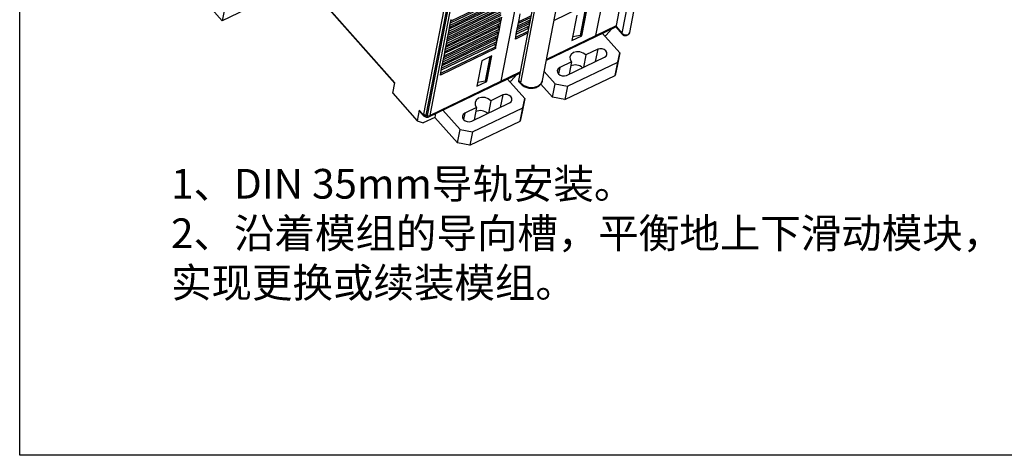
# Model space of a CAD drawing. Header units: millimetres. Extents: x 46 to 1057, y -1515 to -1121.
# Tile 1 of 63: x 46 to 211, y -1515 to -1442. Entities that reach past the tile are written whole.
import ezdxf

# ---------------------------------------------------------------- set-up
doc = ezdxf.new("R2010")
doc.units = ezdxf.units.MM
doc.styles.get("Standard").update_dxf_attribs({"font": 'arial.ttf', "height": 5})

msp = doc.modelspace()

# ---------------------------------------------------------------- linework, layer by layer
at = {"linetype": 'Continuous', "lineweight": 25}
for p, q in [((142.62, -1444.57), (149.37, -1409.66)), ((133.37, -1417.36), (126.62, -1452.27)), ((113.64, -1457.85), (120.39, -1422.94)), ((120.71, -1423.12), (113.97, -1458.03)), ((114.25, -1458.08), (121, -1423.18)), ((121.37, -1423.14), (114.62, -1458.05)), ((79.64, -1442.09), (72.73, -1434.3)), ((92.91, -1435.7), (79.64, -1442.09)), ((146.06, -1442.91), (147.33, -1436.37)), ((80.45, -1437.9), (79.64, -1442.09)), ((118.11, -1442.43), (127.23, -1438.04)), ((127.17, -1437.84), (118.16, -1442.18)), ((97.18, -1439.52), (108.74, -1452.55)), ((97.2, -1439.66), (108.72, -1452.64)), ((126.77, -1439.9), (117.76, -1444.24)), ((117.83, -1443.87), (126.98, -1439.47)), ((117.91, -1443.46), (127.03, -1439.07)), ((126.97, -1438.87), (117.96, -1443.21)), ((118.03, -1442.84), (127.18, -1438.44)), ((141.72, -1439.06), (135.58, -1442.02)), ((117.43, -1445.93), (126.58, -1441.53)), ((117.51, -1445.52), (126.63, -1441.13)), ((126.57, -1440.93), (117.56, -1445.27)), ((117.63, -1444.9), (126.78, -1440.5)), ((117.71, -1444.49), (126.83, -1440.1)), ((126.54, -1442.53), (126.74, -1441.5)), ((129.55, -1442.52), (131.62, -1441.53)), ((131.57, -1441.32), (129.6, -1442.27)), ((129.66, -1441.96), (129.86, -1440.93)), ((139.4, -1441.13), (138.57, -1445.44)), ((140.76, -1440.47), (139.97, -1444.58)), ((140.13, -1444.51), (140.92, -1440.39)), ((140.25, -1444.63), (141.08, -1440.32)), ((117.11, -1447.58), (126.23, -1443.19)), ((126.17, -1442.99), (117.16, -1447.33)), ((117.23, -1446.96), (126.38, -1442.56)), ((117.31, -1446.55), (126.43, -1442.16)), ((126.37, -1441.96), (117.36, -1446.3)), ((117.82, -1443.93), (118.02, -1442.9)), ((118.02, -1442.9), (118.22, -1441.87)), ((126.17, -1442.99), (126.23, -1443.19)), ((126.34, -1443.56), (126.54, -1442.53)), ((126.37, -1441.96), (126.43, -1442.16)), ((129.26, -1444.02), (129.46, -1442.99)), ((129.28, -1443.96), (131.34, -1442.97)), ((129.36, -1443.55), (131.42, -1442.56)), ((131.37, -1442.35), (129.4, -1443.3)), ((129.46, -1442.99), (129.66, -1441.96)), ((129.47, -1442.93), (131.54, -1441.94)), ((131.43, -1442.53), (131.37, -1442.35)), ((142.47, -1444.81), (145.96, -1443.13)), ((142.62, -1444.57), (146.06, -1442.91)), ((116.83, -1449.02), (125.98, -1444.62)), ((116.91, -1448.61), (126.03, -1444.22)), ((125.97, -1444.02), (116.96, -1448.36)), ((117.03, -1447.99), (126.18, -1443.59)), ((117.42, -1445.99), (117.62, -1444.96)), ((117.62, -1444.96), (117.82, -1443.93)), ((125.94, -1445.62), (126.14, -1444.59)), ((125.97, -1444.02), (126.03, -1444.22)), ((126.14, -1444.59), (126.34, -1443.56)), ((129.04, -1445.17), (129.26, -1444.02)), ((131.11, -1444.17), (129.04, -1445.17)), ((129.11, -1444.85), (131.17, -1443.85)), ((131.17, -1443.38), (129.21, -1444.33)), ((131.23, -1443.56), (131.17, -1443.38)), ((134.28, -1448.75), (142.47, -1444.81)), ((134.32, -1448.57), (142.62, -1444.57)), ((138.57, -1445.44), (140.25, -1444.63)), ((139.97, -1444.58), (138.7, -1444.78)), ((140.13, -1444.51), (139.97, -1444.58)), ((140.13, -1444.5), (140.25, -1444.63)), ((146.62, -1447.48), (143.72, -1444.21)), ((144.07, -1444.61), (144.33, -1444.49)), ((144.33, -1444.49), (145.23, -1443.48)), ((116.46, -1450.93), (125.7, -1446.49)), ((125.57, -1446.08), (116.56, -1450.42)), ((116.63, -1450.05), (125.78, -1445.64)), ((116.71, -1449.64), (125.83, -1445.25)), ((125.77, -1445.05), (116.76, -1449.39)), ((117.22, -1447.02), (117.42, -1445.99)), ((125.57, -1446.08), (125.7, -1446.49)), ((125.72, -1446.76), (125.94, -1445.62)), ((125.77, -1445.05), (125.83, -1445.25)), ((125.72, -1446.76), (116.4, -1451.25)), ((116.82, -1449.08), (117.02, -1448.05)), ((117.02, -1448.05), (117.22, -1447.02)), ((125.08, -1448.02), (123.4, -1448.83)), ((124.76, -1448.17), (123.97, -1452.29)), ((124.13, -1452.21), (124.92, -1448.1)), ((124.25, -1452.33), (125.08, -1448.02)), ((137.68, -1451.31), (144.08, -1448.22)), ((140.91, -1447.86), (140.51, -1449.95)), ((142.91, -1446.9), (140.91, -1447.86)), ((142.91, -1446.9), (142.51, -1448.98)), ((146.62, -1447.48), (146.18, -1449.73)), ((146.3, -1449.05), (146.62, -1447.48)), ((116.62, -1450.11), (116.82, -1449.08)), ((123.4, -1448.83), (122.57, -1453.14)), ((138.51, -1449.02), (136.51, -1449.98)), ((137.82, -1453.13), (146.3, -1449.05)), ((138.51, -1449.02), (138.11, -1451.1)), ((145.86, -1451.3), (146.3, -1449.05)), ((146.18, -1449.73), (145.86, -1451.3)), ((116.4, -1451.25), (116.62, -1450.11)), ((126.46, -1452.51), (129.81, -1450.9)), ((126.62, -1452.27), (129.84, -1450.72)), ((128.32, -1452.19), (129.23, -1451.18)), ((133.91, -1450.66), (135.73, -1452.71)), ((136.51, -1449.98), (136.3, -1451.04)), ((137.38, -1455.38), (145.86, -1451.3)), ((108.4, -1454.3), (108.74, -1452.55)), ((114.47, -1458.28), (126.46, -1452.51)), ((114.62, -1458.05), (126.62, -1452.27)), ((122.57, -1453.14), (124.25, -1452.33)), ((123.97, -1452.29), (122.69, -1452.49)), ((124.13, -1452.21), (123.97, -1452.29)), ((124.13, -1452.2), (124.25, -1452.33)), ((130.61, -1455.18), (127.71, -1451.91)), ((128.07, -1452.31), (128.32, -1452.19)), ((133.34, -1452.75), (135.3, -1454.97)), ((135.3, -1454.97), (135.73, -1452.71)), ((135.73, -1452.71), (137.82, -1453.13)), ((137.82, -1453.13), (137.38, -1455.38)), ((108.4, -1454.3), (112.51, -1458.93)), ((126.91, -1454.6), (124.91, -1455.57)), ((126.91, -1454.6), (126.5, -1456.69)), ((121.68, -1459.01), (128.08, -1455.93)), ((124.91, -1455.57), (124.5, -1457.65)), ((130.61, -1455.18), (130.18, -1457.43)), ((130.29, -1456.75), (130.61, -1455.18)), ((137.38, -1455.38), (135.3, -1454.97)), ((112.85, -1457.18), (112.51, -1458.93)), ((112.85, -1457.18), (113.43, -1457.84)), ((112.87, -1457.32), (113.46, -1457.98)), ((113.69, -1458.16), (113.89, -1458.27)), ((113.73, -1458.18), (113.69, -1458.16)), ((114.25, -1458.08), (113.97, -1458.03)), ((115.61, -1457.74), (115.48, -1458.37)), ((116.83, -1457.15), (119.73, -1460.42)), ((120.51, -1457.68), (120.3, -1458.74)), ((122.51, -1456.72), (120.51, -1457.68)), ((121.81, -1460.83), (130.29, -1456.75)), ((122.51, -1456.72), (122.1, -1458.8)), ((129.86, -1459), (130.29, -1456.75)), ((130.18, -1457.43), (129.86, -1459)), ((112.51, -1458.93), (113.52, -1459.31)), ((115.48, -1458.37), (113.52, -1459.31)), ((115.48, -1458.37), (119.3, -1462.67)), ((121.38, -1463.08), (129.86, -1459)), ((119.3, -1462.67), (119.73, -1460.42)), ((119.73, -1460.42), (121.81, -1460.83)), ((121.81, -1460.83), (121.38, -1463.08)), ((121.38, -1463.08), (119.3, -1462.67))]:
    msp.add_line(p, q, dxfattribs=at)
at = {"color": 1, "linetype": 'Continuous', "lineweight": 25}
for p, q in [((135.78, -1420.01), (129.56, -1452.18)), ((133.63, -1452.14), (139.85, -1419.96)), ((136.1, -1420.37), (129.88, -1452.55)), ((148.97, -1433.97), (146.99, -1444.19)), ((148.33, -1444.05), (150.24, -1434.14)), ((145.95, -1443.13), (147.02, -1444.33)), ((146, -1443.07), (146.99, -1444.19)), ((147.02, -1444.33), (147.22, -1444.49)), ((129.56, -1452.18), (129.88, -1452.55)), ((129.59, -1452.32), (129.91, -1452.69))]:
    msp.add_line(p, q, dxfattribs=at)
msp.add_lwpolyline([(45.52, -1293.92), (717.29, -1293.92), (717.29, -1515.34), (45.52, -1515.34)], close=True)
at = {"linetype": 'Continuous', "lineweight": 25, "flags": 128}
for points in [[(126.23, -1443.19), (126.25, -1443.27), (126.26, -1443.34), (126.26, -1443.41), (126.26, -1443.47), (126.24, -1443.52), (126.22, -1443.55), (126.19, -1443.58), (126.18, -1443.59)], [(126.43, -1442.16), (126.45, -1442.24), (126.46, -1442.31), (126.46, -1442.38), (126.46, -1442.44), (126.44, -1442.49), (126.42, -1442.52), (126.39, -1442.55), (126.38, -1442.56)], [(126.03, -1444.22), (126.05, -1444.3), (126.06, -1444.37), (126.06, -1444.44), (126.06, -1444.5), (126.04, -1444.55), (126.02, -1444.58), (125.99, -1444.61), (125.98, -1444.62)], [(125.83, -1445.25), (125.85, -1445.33), (125.86, -1445.4), (125.87, -1445.47), (125.86, -1445.53), (125.84, -1445.57), (125.82, -1445.61), (125.79, -1445.64), (125.78, -1445.64)], [(140.91, -1447.86), (140.48, -1447.53), (139.93, -1447.33), (139.35, -1447.3), (138.83, -1447.45), (138.44, -1447.75), (138.24, -1448.15), (138.26, -1448.6), (138.51, -1449.02)], [(144.08, -1448.22), (144.34, -1448.03), (144.48, -1447.76), (144.46, -1447.46), (144.3, -1447.18), (144.01, -1446.95), (143.65, -1446.82), (143.26, -1446.8), (142.91, -1446.9)], [(136.51, -1449.98), (136.25, -1450.18), (136.11, -1450.45), (136.13, -1450.75), (136.29, -1451.03), (136.58, -1451.25), (136.94, -1451.38), (137.33, -1451.4), (137.68, -1451.31)], [(128.08, -1455.93), (128.34, -1455.73), (128.47, -1455.46), (128.46, -1455.16), (128.29, -1454.88), (128.01, -1454.66), (127.64, -1454.52), (127.26, -1454.51), (126.91, -1454.6)], [(124.91, -1455.57), (124.48, -1455.23), (123.93, -1455.03), (123.35, -1455.01), (122.83, -1455.15), (122.43, -1455.45), (122.24, -1455.85), (122.26, -1456.3), (122.51, -1456.72)], [(113.43, -1457.84), (113.47, -1457.88), (113.5, -1457.9), (113.54, -1457.92), (113.57, -1457.93), (113.59, -1457.92), (113.61, -1457.91), (113.63, -1457.88), (113.64, -1457.85)], [(113.45, -1457.97), (113.45, -1457.97), (113.46, -1457.98)], [(113.97, -1458.03), (113.94, -1458.1), (113.91, -1458.15), (113.86, -1458.19), (113.8, -1458.2), (113.73, -1458.18), (113.73, -1458.18)], [(113.89, -1458.27), (113.94, -1458.29), (114.03, -1458.31), (114.11, -1458.29), (114.17, -1458.25), (114.22, -1458.18), (114.25, -1458.08)], [(120.51, -1457.68), (120.24, -1457.88), (120.11, -1458.15), (120.13, -1458.45), (120.29, -1458.73), (120.58, -1458.95), (120.94, -1459.09), (121.33, -1459.1), (121.68, -1459.01)]]:
    msp.add_lwpolyline(points, dxfattribs=at)
at = {"color": 1, "linetype": 'Continuous', "lineweight": 25, "flags": 128}
for points in [[(146.99, -1444.19), (147.21, -1444.36), (147.48, -1444.46), (147.77, -1444.47), (148.03, -1444.4), (148.23, -1444.25), (148.33, -1444.05), (148.33, -1444.05)], [(129.88, -1452.55), (130.48, -1453.02), (131.25, -1453.29), (132.06, -1453.33), (132.8, -1453.13), (133.35, -1452.71), (133.62, -1452.15), (133.63, -1452.14)]]:
    msp.add_lwpolyline(points, dxfattribs=at)
at = {"linetype": 'Continuous', "lineweight": 25}
for centre, radius, start, end in [((126.83, -1441.78), 0.49, 162.5419, 201.5336), ((126.63, -1442.81), 0.49, 162.5419, 201.5336), ((131.63, -1443.2), 0.49, 162.5419, 201.5336), ((131.83, -1442.17), 0.49, 162.5419, 201.5336), ((145.64, -1442.84), 0.421, 326.967, 350.437), ((126.23, -1444.87), 0.49, 162.5419, 201.5336), ((126.43, -1443.84), 0.49, 162.5419, 201.5336), ((142.31, -1444.54), 0.312, 300.2882, 354.5406), ((126.03, -1445.9), 0.49, 162.5419, 201.5336), ((125.12, -1446.68), 0.609, 352.2517, 18.6675), ((139.15, -1451.36), 1.82, 47.7035, 115.1622), ((126.31, -1452.24), 0.312, 300.2882, 354.5406), ((113, -1457.23), 0.159, 164.0488, 217.1183), ((113.6, -1457.89), 0.169, 165.1028, 208.888), ((114.07, -1457.45), 0.589, 223.0225, 259.6542), ((114.38, -1457.5), 0.593, 257.8537, 294.3084), ((114.31, -1458.02), 0.311, 299.9659, 354.5692), ((123.15, -1459.06), 1.82, 47.7035, 115.1622)]:
    msp.add_arc(centre, radius, start, end, dxfattribs=at)
at = {"color": 1, "linetype": 'Continuous', "lineweight": 25}
for centre, radius, start, end in [((147.14, -1444.24), 0.158, 164.0409, 217.218), ((129.71, -1452.23), 0.157, 163.8017, 217.3655), ((130.04, -1452.59), 0.157, 163.8026, 217.3545)]:
    msp.add_arc(centre, radius, start, end, dxfattribs=at)
at = {"linetype": 'Continuous', "lineweight": 25}
for points, knots in [([(145.96, -1443.13), (145.96, -1443.13), (145.95, -1443.13), (145.97, -1443.11), (145.99, -1443.08), (146, -1443.07)], [0, 0, 0, 0, 0.164086, 0.833103, 1, 1, 1, 1]), ([(113.45, -1457.97), (113.47, -1457.99), (113.51, -1458.04), (113.61, -1458.12), (113.69, -1458.16), (113.74, -1458.19)], [0, 0, 0, 0, 0.233205, 0.478313, 1, 1, 1, 1]), ([(113.88, -1458.25), (113.93, -1458.28), (114.04, -1458.34), (114.26, -1458.36), (114.4, -1458.31), (114.46, -1458.28)], [0, 0, 0, 0, 0.272427, 0.660561, 1, 1, 1, 1])]:
    msp.add_open_spline(points, degree=3, knots=knots, dxfattribs=at)
at = {"color": 1, "linetype": 'Continuous', "lineweight": 25}
for points, knots in [([(147.22, -1444.49), (147.22, -1444.49), (147.29, -1444.55), (147.49, -1444.59), (147.76, -1444.6), (148.02, -1444.5), (148.21, -1444.33), (148.31, -1444.17), (148.32, -1444.07), (148.32, -1444.05)], [0, 0, 0, 0, 0.001655, 0.194427, 0.406792, 0.598313, 0.778077, 0.951434, 1, 1, 1, 1]), ([(129.91, -1452.69), (130, -1452.78), (130.25, -1453.03), (130.78, -1453.32), (131.49, -1453.49), (132.23, -1453.45), (132.87, -1453.21), (133.33, -1452.81), (133.59, -1452.43), (133.6, -1452.2), (133.6, -1452.15)], [0, 0, 0, 0, 0.085534, 0.234171, 0.385034, 0.537828, 0.692711, 0.831679, 0.966745, 1, 1, 1, 1])]:
    msp.add_open_spline(points, degree=3, knots=knots, dxfattribs=at)

# ---------------------------------------------------------------- texts
at = {"insert": (71.02, -1467.07), "char_height": 5, "attachment_point": 1}
msp.add_mtext_dynamic_manual_height_columns('{\\fSimSun|b0|i0|c134|p2;\\C1;1、DIN 35mm导轨安装。\\P2、沿着模组的导向槽，平衡地上下滑动模块，\\P实现更换或续装模组。}', width=145.7077, gutter_width=25, heights=[0], dxfattribs=at)

doc.saveas('drawing.dxf')
